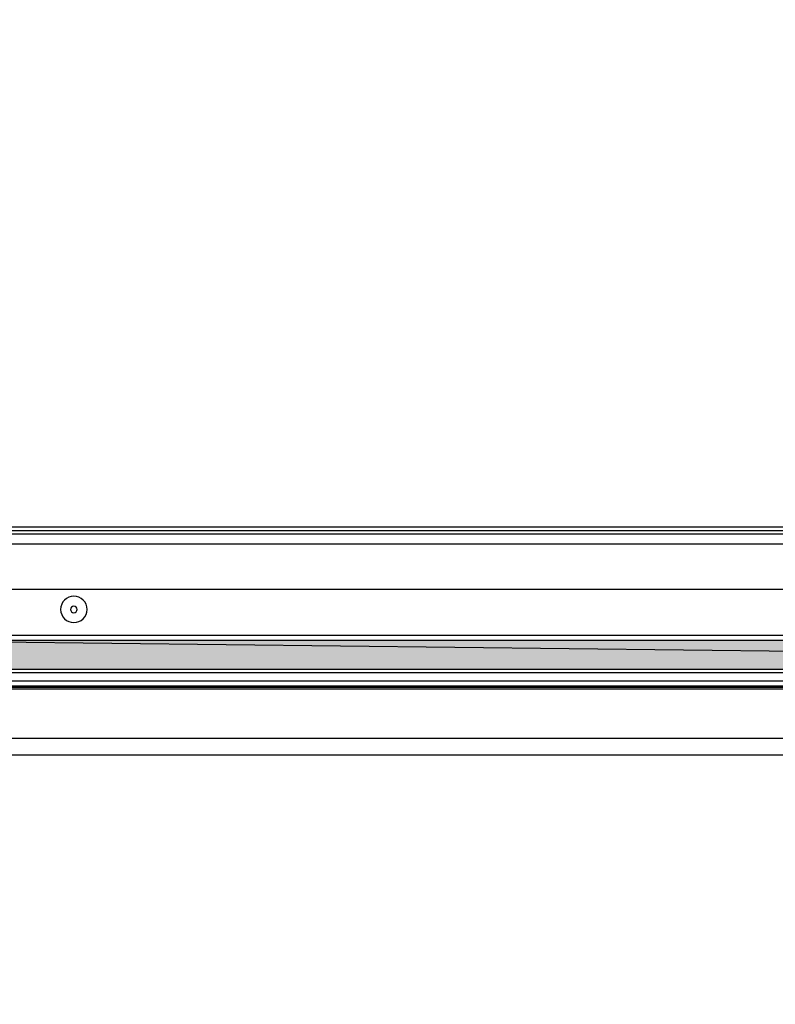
# Model space of a CAD drawing. Header units: millimetres. Extents: x 0 to 111311, y -48878 to -25280.
# Tile 213 of 244: x 106246 to 106269, y -28074 to -28044. Entities that reach past the tile are written whole.
import ezdxf

# ---------------------------------------------------------------- set-up
doc = ezdxf.new("R2010")
doc.units = ezdxf.units.MM
doc.layers.add('J 0.15', color=40, linetype='Continuous', lineweight=15)

# ---------------------------------------------------------------- blocks, each defined once
blk = doc.blocks.new('A$C240905DC')
at = {"color": 7, "linetype": 'Continuous'}
for p, q in [((268.5, 2492.53), (1135.5, 2492.53)), ((1100.1, 2491.53), (268.5, 2491.53)), ((1091.5, 2490.53), (312.5, 2490.53)), ((314.5, 2473.65), (1089.5, 2473.65)), ((324.5, 2459.79), (1079.5, 2459.79)), ((1088.9, 2458.29), (315.1, 2458.29)), ((1087, 2458.29), (317, 2449.53)), ((1145, 2449.53), (259, 2449.53)), ((1145, 2448.53), (259, 2448.53)), ((1210.5, 2444.46), (234.35, 2444.46)), ((251, 2445.93), (1149, 2445.93)), ((233.63, 2444.03), (1209.57, 2444.03)), ((244.23, 2443.53), (1190.73, 2443.53)), ((214.23, 2428.53), (1190.73, 2428.53)), ((1180.64, 2423.61), (209.64, 2423.61))]:
    blk.add_line(p, q, dxfattribs=at)
for radius in [4, 1]:
    blk.add_circle((1019.5, 2467.65), radius, dxfattribs=at)
at = {"color": 7}
blk.add_arc((1166.83, 2510.81), 926, 89.87625, 185.40319, dxfattribs=at)
at = {"color": 7, "linetype": 'Continuous'}
for points in [[(1087, 2458.29), (1087, 2449.53), (317, 2449.53)], [(317, 2449.53), (317, 2458.29), (1087, 2458.29)]]:
    blk.add_solid(points, dxfattribs=at)

msp = doc.modelspace()

# ---------------------------------------------------------------- linework, layer by layer
msp.add_line((106202.917, -28060.32), (106398.917, -28060.32))
at = {"layer": 'J 0.15'}
msp.add_lwpolyline([(106047.917, -28396.32), (106553.917, -28396.32), (106553.917, -28060.32), (106047.917, -28060.32)], close=True, dxfattribs=at)

# ---------------------------------------------------------------- block references
at = {"xscale": -0.1000000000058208, "yscale": 0.09999999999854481, "zscale": 0.1}
msp.add_blockref('A$C240905DC', (106349.817, -28309.072), dxfattribs=at)

doc.saveas('drawing.dxf')
